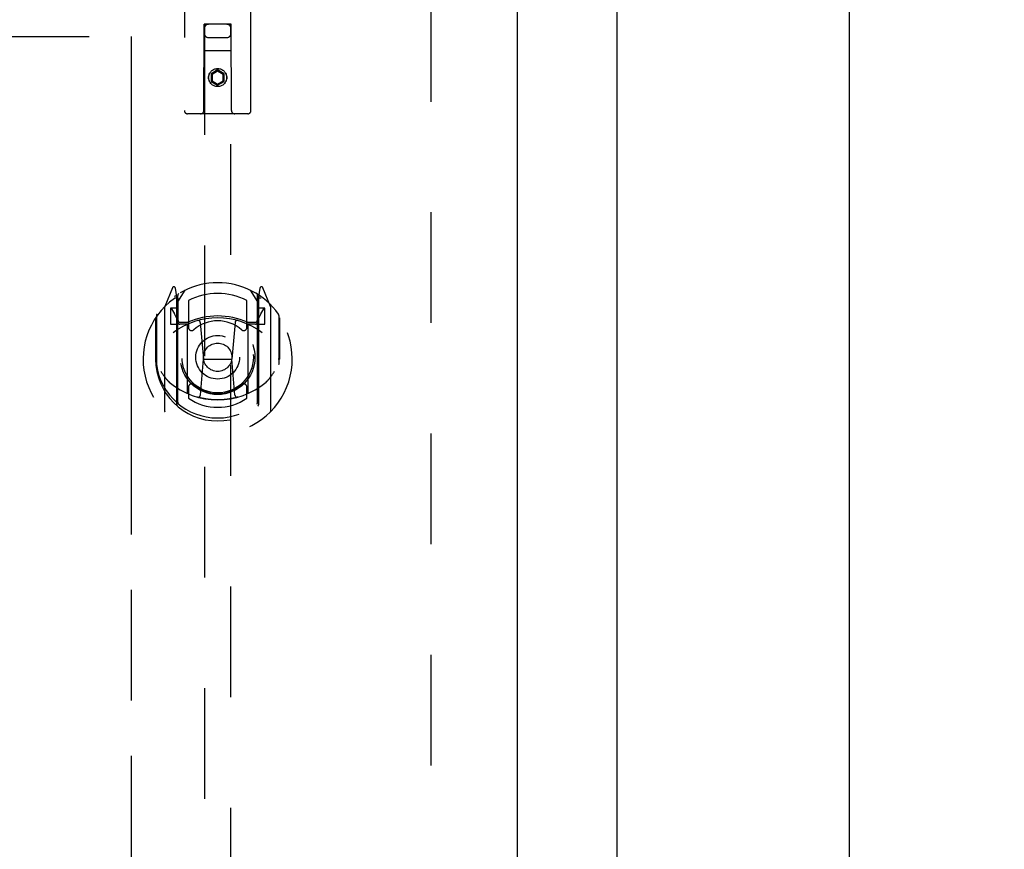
# Model space of a CAD drawing. Header units: inches. Extents: x 0 to 189, y 0 to 122.
# Tile 21 of 35: x 89.03 to 98.28, y 68.4 to 76.19. Entities that reach past the tile are written whole.
import ezdxf

# ---------------------------------------------------------------- set-up
doc = ezdxf.new("R2010")
doc.units = ezdxf.units.IN
doc.header["$LTSCALE"] = 10.388889
doc.header["$MEASUREMENT"] = 0
doc.linetypes.add('HIDDEN', pattern=[0.2, 0.1, -0.1])
doc.linetypes.add('PHANTOM', pattern=[0.8, 0.45, -0.05, 0.1, -0.05, 0.1, -0.05])
doc.layers.get('0').update_dxf_attribs({"linetype": 'CONTINUOUS'})
for name, color, linetype in [('02___PRT_ALL_AXES', 7, 'CONTINUOUS'), ('AVAIL_DOOR_SPACE', 7, 'CONTINUOUS'), ('DEFAULT_2', 8, 'HIDDEN'), ('DIMENSIONS', 7, 'CONTINUOUS')]:
    doc.layers.add(name, color=color, linetype=linetype)
doc.styles.get("Standard").update_dxf_attribs({"font": 'arial.ttf'})
doc.dimstyles.new('DIMSTYLE_1', dxfattribs={"dimtxt": 0.833333, "dimasz": 1.111111, "dimexe": 0.09, "dimexo": 0.07, "dimgap": 0.0375, "dimtad": 0, "dimtih": 1, "dimtoh": 1, "dimzin": 4, "dimdsep": 46, "dimtxsty": 'Standard', "dimblk": '_FILLED', "dimblk1": '_FILLED', "dimblk2": '_FILLED', "dimcen": 0.09, "dimazin": 1, "dimtfac": 1, "dimtdec": 3, "dimtofl": 0, "dimtmove": 0, "dimatfit": 3, "dimldrblk": '_FILLED', "dimfxl": 0, "dimtolj": 1, "dimtzin": 4, "dimarcsym": 0})

# ---------------------------------------------------------------- blocks, each defined once
blk = doc.blocks.new('_FILLED')
at = {"color": 0, "linetype": 'ByBlock'}
blk.add_solid([(0, 0), (-1, 0.2), (-1, -0.2)], dxfattribs=at)
blk = doc.blocks.new('*D2')
at = {"layer": 'DIMENSIONS', "color": 2, "linetype": 'Continuous'}
for p, q in [((95.245, 78.1539), (97.8192, 78.1539)), ((96.8192, 78.1539), (96.8192, 43.5542)), ((96.8192, 7.2879), (96.8192, 41.8876)), ((95.245, 7.2879), (97.8192, 7.2879))]:
    blk.add_line(p, q, dxfattribs=at)
at = {"layer": 'DIMENSIONS', "color": 2, "linetype": 'Continuous', "xscale": 1.1111111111, "yscale": 1.1111111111, "zscale": 1.1111111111}
for p, rotation in [((96.8192, 78.1539), 90), ((96.8192, 7.2879), 270)]:
    blk.add_blockref('_FILLED', p, dxfattribs=dict(at, rotation=rotation))
at = {"layer": 'DIMENSIONS', "color": 2, "linetype": 'Continuous', "insert": (96.8192, 43.1376), "char_height": 0.83333, "width": 2.91202, "attachment_point": 2, "line_spacing_factor": 0.9}
blk.add_mtext('70.87', dxfattribs=at)
blk = doc.blocks.new('*D8')
at = {"layer": 'DIMENSIONS', "color": 2, "linetype": 'Continuous'}
for p, q in [((72.6097, 76.0289), (72.6097, 43.5542)), ((72.6097, 9.4129), (72.6097, 41.8876))]:
    blk.add_line(p, q, dxfattribs=at)
at = {"layer": 'DIMENSIONS', "color": 2, "linetype": 'Continuous', "xscale": 1.1111111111, "yscale": 1.1111111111, "zscale": 1.1111111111}
for p, rotation in [((72.6097, 76.0289), 90), ((72.6097, 9.4129), 270)]:
    blk.add_blockref('_FILLED', p, dxfattribs=dict(at, rotation=rotation))
at = {"layer": 'DIMENSIONS', "color": 2, "linetype": 'Continuous', "insert": (72.6097, 43.1376), "char_height": 0.83333, "width": 2.91202, "attachment_point": 2, "line_spacing_factor": 0.9}
blk.add_mtext('66.62', dxfattribs=at)
blk = doc.blocks.new('*D11')
at = {"layer": 'DIMENSIONS', "color": 2, "linetype": 'Continuous'}
for p, q in [((65.2682, 59.0071), (76.8422, 59.0071)), ((90.0767, 59.0071), (80.5875, 59.0071))]:
    blk.add_line(p, q, dxfattribs=at)
at = {"layer": 'DIMENSIONS', "color": 2, "linetype": 'Continuous', "xscale": 1.1111111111, "yscale": 1.1111111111, "zscale": 1.1111111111, "rotation": 180}
blk.add_blockref('_FILLED', (65.2682, 59.0071), dxfattribs=at)
at = {"layer": 'DIMENSIONS', "color": 2, "linetype": 'Continuous', "xscale": 1.1111111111, "yscale": 1.1111111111, "zscale": 1.1111111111}
blk.add_blockref('_FILLED', (90.0767, 59.0071), dxfattribs=at)
at = {"layer": 'DIMENSIONS', "color": 2, "linetype": 'Continuous', "insert": (78.7149, 59.4238), "char_height": 0.83333, "width": 2.91202, "attachment_point": 2, "line_spacing_factor": 0.9}
blk.add_mtext('24.81', dxfattribs=at)
blk = doc.blocks.new('*D12')
at = {"layer": 'DIMENSIONS', "color": 2, "linetype": 'Continuous'}
for p, q in [((90.0767, 57.4298), (87.7693, 57.4298)), ((93.7017, 57.4298), (95.9239, 57.4298))]:
    blk.add_line(p, q, dxfattribs=at)
at = {"layer": 'DIMENSIONS', "color": 2, "linetype": 'Continuous', "xscale": 1.1111111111, "yscale": 1.1111111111, "zscale": 1.1111111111}
blk.add_blockref('_FILLED', (90.0767, 57.4298), dxfattribs=at)
at = {"layer": 'DIMENSIONS', "color": 2, "linetype": 'Continuous', "xscale": 1.1111111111, "yscale": 1.1111111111, "zscale": 1.1111111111, "rotation": 180}
blk.add_blockref('_FILLED', (93.7017, 57.4298), dxfattribs=at)
at = {"layer": 'DIMENSIONS', "color": 2, "linetype": 'Continuous', "insert": (87.3527, 57.8465), "char_height": 0.83333, "width": 2.26456, "attachment_point": 3, "line_spacing_factor": 0.9}
blk.add_mtext('3.63', dxfattribs=at)

msp = doc.modelspace()

# ---------------------------------------------------------------- linework, layer by layer
at = {"color": 3, "linetype": 'Continuous'}
for p, q in [((94.6392, 7.3919), (94.6392, 78.0499)), ((93.7017, 77.0499), (93.7017, 8.3919))]:
    msp.add_line(p, q, dxfattribs=at)
at = {"layer": '02___PRT_ALL_AXES', "color": 8, "linetype": 'HIDDEN'}
msp.add_circle((90.8892, 75.6434), 0.085, dxfattribs=at)
at = {"layer": 'AVAIL_DOOR_SPACE', "color": 40, "linetype": 'PHANTOM'}
for p, q in [((65.2682, 76.0289), (90.0767, 76.0289)), ((90.0767, 76.0289), (90.0767, 43.5959))]:
    msp.add_line(p, q, dxfattribs=at)
at = {"layer": 'DEFAULT_2', "color": 8, "linetype": 'HIDDEN'}
for p, q in [((90.5767, 77.0584), (90.5767, 75.3334)), ((91.2017, 75.3334), (91.2017, 77.0584)), ((92.8892, 76.4559), (92.8892, 8.9859)), ((90.7592, 75.3334), (90.7627, 76.1434)), ((90.7642, 76.1434), (90.7627, 76.1434)), ((90.7642, 76.1434), (90.7642, 44.8916)), ((91.0142, 76.1434), (90.7642, 76.1434)), ((91.0142, 44.8916), (91.0142, 76.1434)), ((91.0157, 76.1434), (91.0142, 76.1434)), ((91.0192, 75.3334), (91.0157, 76.1434)), ((90.8042, 76.0184), (90.9742, 76.0184)), ((91.0168, 75.8934), (90.7616, 75.8934)), ((90.8892, 75.7153), (90.8267, 75.6792)), ((90.8892, 75.7153), (90.8892, 75.7037)), ((90.9517, 75.6792), (90.8892, 75.7153)), ((90.8267, 75.6792), (90.8267, 75.607)), ((90.8267, 75.6792), (90.8367, 75.6734)), ((90.8892, 75.7037), (90.8367, 75.6734)), ((90.8367, 75.6734), (90.8367, 75.6128)), ((90.9417, 75.6734), (90.8892, 75.7037)), ((90.9517, 75.6792), (90.9417, 75.6734)), ((90.9417, 75.6128), (90.9417, 75.6734)), ((90.9517, 75.607), (90.9517, 75.6792)), ((90.8267, 75.607), (90.8367, 75.6128)), ((90.8267, 75.607), (90.8892, 75.5709)), ((90.8367, 75.6128), (90.8892, 75.5825)), ((90.8892, 75.5825), (90.9417, 75.6128)), ((90.8892, 75.5709), (90.9517, 75.607)), ((90.8892, 75.5709), (90.8892, 75.5825)), ((90.9517, 75.607), (90.9417, 75.6128)), ((91.1717, 75.3034), (90.6067, 75.3034)), ((90.4638, 73.6692), (90.3936, 73.4937)), ((90.4854, 73.5892), (90.4852, 73.589)), ((90.4854, 73.5892), (90.4852, 73.589)), ((90.4859, 73.5895), (90.4854, 73.5892)), ((90.5067, 73.5856), (90.4925, 73.6663)), ((90.5142, 73.5385), (90.5842, 73.6475)), ((90.5142, 72.5943), (90.5142, 73.5974)), ((91.1942, 73.6475), (91.2642, 73.5385)), ((91.2642, 72.5943), (91.2642, 73.5974)), ((91.2859, 73.6663), (91.2717, 73.5856)), ((91.2933, 73.589), (91.2887, 73.5922)), ((91.3848, 73.4937), (91.3146, 73.6692)), ((90.5067, 72.5695), (90.5067, 73.5856)), ((90.5167, 73.5727), (90.5167, 73.3654)), ((90.6142, 73.5507), (90.6142, 73.298)), ((91.1642, 73.298), (91.1642, 73.5507)), ((91.2617, 73.3654), (91.2617, 73.5727)), ((91.2717, 73.5856), (91.2717, 72.5695)), ((90.3142, 73.4103), (90.3142, 72.9527)), ((90.3892, 73.4831), (90.3892, 72.5157)), ((90.4467, 73.4785), (90.4467, 73.3285)), ((90.5142, 73.4785), (90.4467, 73.4785)), ((90.455, 73.4708), (90.4845, 73.4249)), ((91.3317, 73.4785), (91.2642, 73.4785)), ((91.294, 73.4249), (91.3234, 73.4708)), ((91.3317, 73.3285), (91.3317, 73.4785)), ((91.3892, 72.5157), (91.3892, 73.4831)), ((91.4642, 73.4103), (91.4642, 72.9527)), ((90.3067, 73.3876), (90.3067, 72.9994)), ((90.4467, 73.3285), (90.5067, 73.3285)), ((90.6067, 73.3274), (90.5342, 73.3274)), ((90.5367, 73.3454), (90.6025, 73.3454)), ((90.6067, 72.6863), (90.6067, 73.3175)), ((90.7261, 73.3436), (90.7567, 72.9994)), ((91.0523, 73.3436), (91.0217, 72.9994)), ((91.2442, 73.3274), (91.1717, 73.3274)), ((91.1717, 73.3175), (91.1717, 72.6863)), ((91.1759, 73.3454), (91.2417, 73.3454)), ((91.2717, 73.3285), (91.3317, 73.3285)), ((91.4717, 72.9994), (91.4717, 73.3876)), ((90.3067, 72.9994), (90.3217, 72.9994)), ((90.3142, 72.9527), (90.3144, 72.9501)), ((90.7266, 72.6601), (90.7567, 72.9994)), ((90.7567, 72.9994), (91.0217, 72.9994)), ((91.0519, 72.6601), (91.0217, 72.9994)), ((91.4717, 72.9994), (91.4567, 72.9994)), ((91.4642, 72.9527), (91.464, 72.9501)), ((90.6142, 72.7368), (90.6142, 72.634)), ((91.1642, 72.634), (91.1642, 72.7368))]:
    msp.add_line(p, q, dxfattribs=at)
for points in [[(90.3567, 72.886), (90.3598, 72.8807), (90.3629, 72.8757), (90.3658, 72.8709), (90.3687, 72.8662), (90.3715, 72.8618), (90.3742, 72.8576), (90.3769, 72.8535), (90.3795, 72.8496), (90.3821, 72.8459), (90.3846, 72.8423), (90.387, 72.8388), (90.3894, 72.8355), (90.3917, 72.8323), (90.394, 72.8292), (90.3963, 72.8262), (90.3985, 72.8234), (90.4007, 72.8206), (90.4028, 72.818), (90.4049, 72.8154), (90.4069, 72.813), (90.409, 72.8106), (90.4109, 72.8083), (90.4129, 72.8061), (90.4148, 72.804), (90.4166, 72.802), (90.4184, 72.8001), (90.4202, 72.7982), (90.422, 72.7964), (90.4237, 72.7947), (90.4254, 72.793), (90.4271, 72.7914), (90.4287, 72.7899), (90.4303, 72.7884), (90.4318, 72.787), (90.4334, 72.7857), (90.4349, 72.7844)], [(91.3436, 72.7844), (91.345, 72.7857), (91.3466, 72.787), (91.3481, 72.7884), (91.3497, 72.7899), (91.3513, 72.7914), (91.353, 72.793), (91.3547, 72.7947), (91.3564, 72.7964), (91.3582, 72.7982), (91.36, 72.8001), (91.3618, 72.802), (91.3637, 72.804), (91.3656, 72.8061), (91.3675, 72.8083), (91.3695, 72.8106), (91.3715, 72.813), (91.3735, 72.8154), (91.3756, 72.8179), (91.3777, 72.8206), (91.3799, 72.8233), (91.3821, 72.8262), (91.3844, 72.8292), (91.3867, 72.8322), (91.389, 72.8354), (91.3914, 72.8388), (91.3938, 72.8422), (91.3963, 72.8458), (91.3989, 72.8496), (91.4015, 72.8535), (91.4042, 72.8576), (91.4069, 72.8618), (91.4097, 72.8662), (91.4126, 72.8708), (91.4156, 72.8757), (91.4186, 72.8807), (91.4217, 72.886)], [(91.0772, 72.6426), (91.0718, 72.6411), (91.0664, 72.6397), (91.0609, 72.6383), (91.0555, 72.6369), (91.0501, 72.6356), (91.0446, 72.6344), (91.0392, 72.6331), (91.0337, 72.632), (91.0282, 72.6308), (91.0227, 72.6297), (91.0172, 72.6287), (91.0117, 72.6277), (91.0062, 72.6267), (91.0007, 72.6258), (90.9951, 72.625), (90.9896, 72.6241), (90.9841, 72.6233), (90.9785, 72.6226), (90.973, 72.6219), (90.9674, 72.6213), (90.9618, 72.6207), (90.9563, 72.6201), (90.9507, 72.6196), (90.9451, 72.6191), (90.9395, 72.6187), (90.934, 72.6183), (90.9284, 72.618), (90.9228, 72.6177), (90.9172, 72.6175), (90.9116, 72.6173), (90.906, 72.6171), (90.9004, 72.617), (90.8948, 72.6169), (90.8892, 72.6169), (90.8836, 72.6169), (90.878, 72.617), (90.8724, 72.6171), (90.8668, 72.6173), (90.8612, 72.6175), (90.8556, 72.6177), (90.8501, 72.618), (90.8445, 72.6183), (90.8389, 72.6187), (90.8333, 72.6191), (90.8277, 72.6196), (90.8222, 72.6201), (90.8166, 72.6207), (90.811, 72.6213), (90.8055, 72.6219), (90.7999, 72.6226), (90.7944, 72.6233), (90.7888, 72.6241), (90.7833, 72.625), (90.7778, 72.6258), (90.7722, 72.6267), (90.7667, 72.6277), (90.7612, 72.6287), (90.7557, 72.6297), (90.7502, 72.6308), (90.7447, 72.632), (90.7393, 72.6331), (90.7338, 72.6344), (90.7284, 72.6356), (90.7229, 72.6369), (90.7175, 72.6383), (90.7121, 72.6397), (90.7067, 72.6411), (90.7013, 72.6426)]]:
    msp.add_lwpolyline(points, dxfattribs=at)
for centre, radius in [((90.8892, 75.6434), 0.0845), ((90.8892, 73.0174), 0.35), ((90.8892, 73.0174), 0.335), ((90.8892, 73.0174), 0.205), ((90.8892, 73.0174), 0.133)]:
    msp.add_circle(centre, radius, dxfattribs=at)
for centre, radius, start, end in [((90.8042, 76.1034), 0.04, 90, 180), ((90.9742, 76.1034), 0.04, 0, 90), ((90.8042, 76.0584), 0.04, 180, 270), ((90.9742, 76.0584), 0.04, 270, 360), ((90.6067, 75.3334), 0.03, 180, 270), ((90.7292, 75.3334), 0.03, 270, 360), ((91.0492, 75.3334), 0.03, 180, 270), ((91.1717, 75.3334), 0.03, 270, 360), ((90.8892, 73.0174), 0.7, 35.29614, 144.70386), ((90.4777, 73.6636), 0.015, 10, 158.19585), ((90.4967, 73.5727), 0.02, 0, 125.25426), ((90.5342, 73.5974), 0.02, 121.4688, 179.99919), ((90.8892, 73.0174), 0.6, 62.72039, 117.27961), ((91.2442, 73.5974), 0.02, 0, 58.52955), ((91.2817, 73.5727), 0.02, 54.74574, 180), ((91.3007, 73.6636), 0.015, 21.80415, 170), ((90.8892, 72.9994), 0.7, 125.51263, 54.48737), ((90.4942, 73.5529), 0.02, 0, 125.51263), ((91.2842, 73.5529), 0.02, 54.48737, 180), ((90.3342, 73.4103), 0.02, 144.70386, 180), ((90.4042, 73.4831), 0.015, 135.07479, 180), ((90.4592, 73.4735), 0.005, 90, 212.67924), ((90.3262, 73.3234), 0.188, 0, 32.67924), ((90.8892, 72.7049), 0.7, 66.53604, 113.46396), ((91.4522, 73.3234), 0.188, 147.32076, 180), ((91.3192, 73.4735), 0.005, 327.32076, 90), ((91.3742, 73.4831), 0.015, 0, 44.92521), ((91.4442, 73.4103), 0.02, 0, 35.29614), ((90.8892, 72.6869), 0.7, 53.23192, 126.76808), ((90.5342, 73.3474), 0.02, 180, 270), ((90.5367, 73.3654), 0.02, 180, 270), ((90.6025, 73.3654), 0.02, 270, 293.46396), ((90.6217, 73.3175), 0.015, 112.9863, 180), ((90.8892, 73.0174), 0.3425, 48.87392, 131.12608), ((90.7062, 73.3418), 0.02, 5.07961, 105.6131), ((91.0722, 73.3418), 0.02, 74.3869, 174.92039), ((91.1567, 73.3175), 0.015, 0, 67.0137), ((91.1759, 73.3654), 0.02, 246.53604, 270), ((91.2417, 73.3654), 0.02, 270, 360), ((91.2442, 73.3474), 0.02, 270, 360), ((90.6442, 73.298), 0.03, 180, 311.12608), ((91.1342, 73.298), 0.03, 228.87392, 360), ((90.8892, 73.0019), 0.5825, 180.24643, 359.75357), ((90.3342, 72.9527), 0.02, 180, 187.66218), ((90.8892, 73.0274), 0.58, 187.66218, 352.33782), ((91.4442, 72.9527), 0.02, 352.33782, 360), ((90.8892, 73.3169), 0.7, 229.52902, 310.47098), ((90.6442, 72.7368), 0.03, 48.87392, 180), ((90.8892, 73.0174), 0.3425, 228.87392, 311.12608), ((91.1342, 72.7368), 0.03, 0, 131.12608), ((90.6217, 72.6863), 0.015, 180, 247.0137), ((91.1567, 72.6863), 0.015, 292.9863, 360), ((90.5342, 72.5943), 0.02, 180, 230.65944), ((90.8892, 73.0274), 0.48, 235.04613, 304.95387), ((90.7066, 72.6619), 0.02, 254.42484, 354.92039), ((91.0718, 72.6619), 0.02, 185.07961, 285.57516), ((91.2442, 72.5943), 0.02, 309.33785, 359.99835), ((90.4042, 72.5157), 0.015, 180, 224.92521), ((90.5217, 72.5695), 0.015, 180, 229.64129), ((91.2567, 72.5695), 0.015, 310.35871, 360), ((91.3742, 72.5157), 0.015, 315.07479, 360)]:
    msp.add_arc(centre, radius, start, end, dxfattribs=at)

# ---------------------------------------------------------------- dimensions: what is measured, and where the dimension line sits
at = {"layer": 'DIMENSIONS', "color": 2, "linetype": 'Continuous'}
for base, p1, p2, picture, middle in [((96.8192, 7.2879), (95.175, 78.1539), (95.175, 7.2879), '*D2', (96.8189, 42.7162)), ((72.6097, 9.4129), (90.0767, 76.0289), (90.0767, 9.4129), '*D8', (72.5986, 42.7162))]:
    dim = msp.add_linear_dim(base=base, p1=p1, p2=p2, angle=270, text='<>\\P[]', dimstyle='DIMSTYLE_1', dxfattribs=at)
    dim.commit()
    dim.dimension.update_dxf_attribs({"geometry": picture, "text_midpoint": middle, "dimtype": 160})
for base, p1, p2, picture, middle in [((90.0767, 59.0071), (65.2682, 76.0289), (90.0767, 76.0289), '*D11', (78.6233, 59.0025)), ((93.7017130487, 57.429802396), (90.0767130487, 76.0288935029), (93.7017130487, 8.3918935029), '*D12', (86.2193011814, 57.4251549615))]:
    dim = msp.add_linear_dim(base=base, p1=p1, p2=p2, text='<>\\P[]', dimstyle='DIMSTYLE_1', dxfattribs=at)
    dim.commit()
    dim.dimension.update_dxf_attribs({"geometry": picture, "text_midpoint": middle, "dimtype": 160})

doc.saveas('drawing.dxf')
